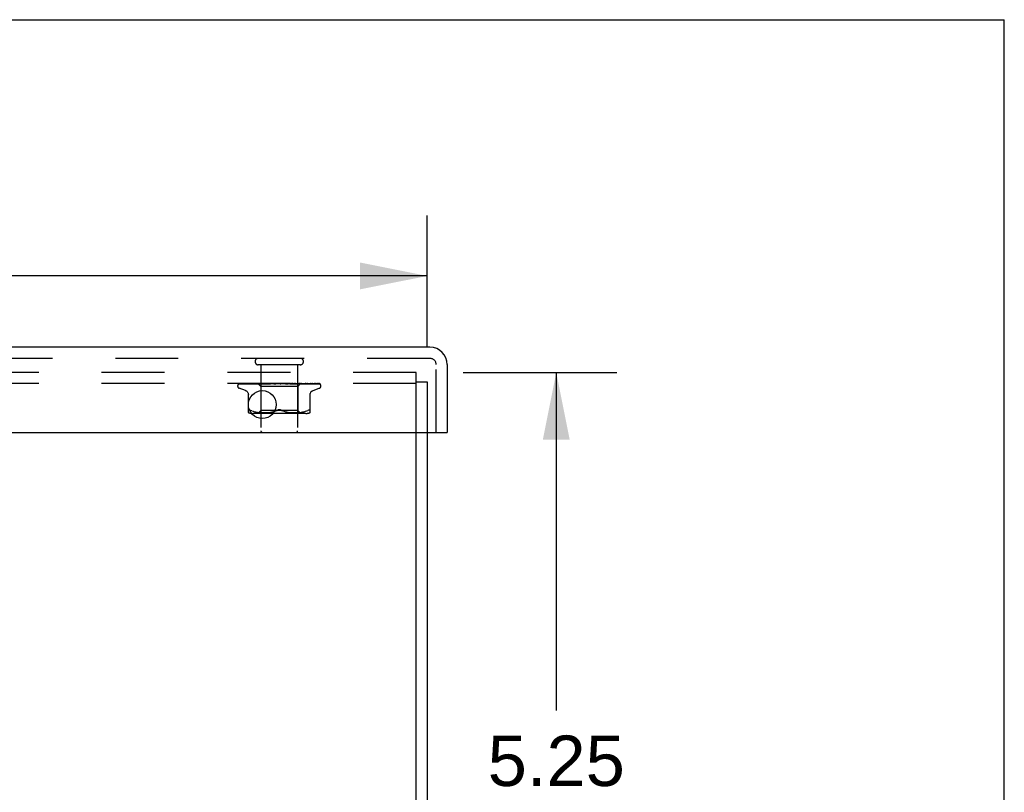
# Model space of a CAD drawing. Header units: inches. Extents: x 0 to 77.3, y 0 to 50.
# Tile 49 of 49: x 70.6 to 77.3, y 44.8 to 50. Entities that reach past the tile are written whole.
import ezdxf

# ---------------------------------------------------------------- set-up
doc = ezdxf.new("R2010")
doc.units = ezdxf.units.IN
doc.header["$LTSCALE"] = 4.25
doc.header["$MEASUREMENT"] = 0
doc.linetypes.add('HIDDEN', pattern=[0.2, 0.1, -0.1])
doc.layers.get('0').update_dxf_attribs({"linetype": 'CONTINUOUS'})
for name, color, linetype in [('DEFAULT_2', 8, 'HIDDEN'), ('DIMENSIONS', 7, 'CONTINUOUS'), ('FRONT_COVER', 7, 'CONTINUOUS')]:
    doc.layers.add(name, color=color, linetype=linetype)
doc.styles.get("Standard").update_dxf_attribs({"font": 'arial.ttf'})
doc.dimstyles.new('DIMSTYLE_1', dxfattribs={"dimtxt": 0.340909, "dimasz": 0.454545, "dimexe": 0.09, "dimexo": 0.07, "dimgap": 0.0375, "dimtad": 0, "dimtih": 1, "dimtoh": 1, "dimzin": 4, "dimdsep": 46, "dimtxsty": 'Standard', "dimblk": '_FILLED', "dimblk1": '_FILLED', "dimblk2": '_FILLED', "dimcen": 0.09, "dimadec": 3, "dimazin": 1, "dimtfac": 1, "dimtdec": 3, "dimtofl": 0, "dimtmove": 0, "dimatfit": 3, "dimldrblk": '_FILLED', "dimfxl": 0, "dimtolj": 1, "dimtzin": 4, "dimarcsym": 0})

# ---------------------------------------------------------------- blocks, each defined once
blk = doc.blocks.new('_FILLED')
at = {"color": 0, "linetype": 'ByBlock'}
blk.add_solid([(0, 0), (-1, 0.2), (-1, -0.2)], dxfattribs=at)
blk = doc.blocks.new('*D1')
at = {"layer": 'DIMENSIONS', "color": 2, "linetype": 'Continuous'}
for p, q in [((57.3749, 47.7905), (57.3749, 48.6768)), ((73.3749, 47.7905), (73.3749, 48.6768)), ((57.3749, 48.2677), (64.6088, 48.2677)), ((73.3749, 48.2677), (66.141, 48.2677))]:
    blk.add_line(p, q, dxfattribs=at)
at = {"layer": 'DIMENSIONS', "color": 2, "linetype": 'Continuous', "xscale": 0.4545454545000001, "yscale": 0.4545454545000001, "zscale": 0.4545454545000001, "rotation": 180}
blk.add_blockref('_FILLED', (57.3749, 48.2677), dxfattribs=at)
at = {"layer": 'DIMENSIONS', "color": 2, "linetype": 'Continuous', "xscale": 0.4545454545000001, "yscale": 0.4545454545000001, "zscale": 0.4545454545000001}
blk.add_blockref('_FILLED', (73.3749, 48.2677), dxfattribs=at)
at = {"layer": 'DIMENSIONS', "color": 2, "linetype": 'Continuous', "insert": (65.3749, 48.4381), "char_height": 0.34091, "width": 1.191281, "attachment_point": 2, "line_spacing_factor": 0.9}
blk.add_mtext('16.00', dxfattribs=at)
blk = doc.blocks.new('*D11')
at = {"layer": 'DIMENSIONS', "color": 2, "linetype": 'Continuous'}
for p, q in [((73.6181, 47.6153), (74.6551, 47.6153)), ((74.246, 47.6153), (74.246, 45.3312)), ((74.246, 42.3653), (74.246, 44.6494)), ((65.6931, 42.3653), (74.6551, 42.3653))]:
    blk.add_line(p, q, dxfattribs=at)
at = {"layer": 'DIMENSIONS', "color": 2, "linetype": 'Continuous', "xscale": 0.4545454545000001, "yscale": 0.4545454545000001, "zscale": 0.4545454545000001}
for p, rotation in [((74.246, 47.6153), 90), ((74.246, 42.3653), 270)]:
    blk.add_blockref('_FILLED', p, dxfattribs=dict(at, rotation=rotation))
at = {"layer": 'DIMENSIONS', "color": 2, "linetype": 'Continuous', "insert": (74.246, 45.1607), "char_height": 0.34091, "width": 0.926411, "attachment_point": 2, "line_spacing_factor": 0.9}
blk.add_mtext('5.25', dxfattribs=at)

msp = doc.modelspace()

# ---------------------------------------------------------------- linework, layer by layer
at = {"color": 7, "linetype": 'Continuous'}
for p in [(0, 50), (77.272727, 0)]:
    msp.add_line(p, (77.272727, 50), dxfattribs=at)
at = {"color": 3, "linetype": 'Continuous'}
for p, q in [((73.299874, 37.615287), (73.299874, 47.210287)), ((73.374874, 47.210287), (73.374874, 37.678287))]:
    msp.add_line(p, q, dxfattribs=at)
at = {"layer": 'DEFAULT_2', "color": 8, "linetype": 'HIDDEN'}
for p, q in [((73.299874, 47.615287), (57.449874, 47.615287)), ((73.299874, 47.210287), (73.299874, 47.615287)), ((73.299874, 47.540287), (57.449874, 47.540287)), ((73.299874, 47.552287), (73.374874, 47.552287)), ((73.374874, 47.552287), (73.374874, 47.210287))]:
    msp.add_line(p, q, dxfattribs=at)
at = {"layer": 'FRONT_COVER', "color": 3, "linetype": 'Continuous'}
for p, q in [((73.392874, 47.785287), (57.356874, 47.785287)), ((73.509874, 47.668287), (73.509874, 47.210287)), ((57.254874, 47.210287), (73.494874, 47.210287))]:
    msp.add_line(p, q, dxfattribs=at)
at = {"layer": 'FRONT_COVER', "color": 8, "linetype": 'HIDDEN'}
for p, q in [((73.392874, 47.710287), (57.356874, 47.710287)), ((72.516874, 47.667287), (72.232874, 47.667287)), ((72.250874, 47.667287), (72.250874, 47.220287)), ((72.498874, 47.667287), (72.498874, 47.220287)), ((73.434874, 47.210287), (73.434874, 47.668287)), ((72.093624, 47.523791), (72.093624, 47.524621)), ((72.103243, 47.537644), (72.125806, 47.537975)), ((72.103842, 47.537644), (72.149783, 47.538319)), ((72.146882, 47.492736), (72.10459, 47.508129)), ((72.104666, 47.540287), (72.379214, 47.540287)), ((72.114243, 47.537644), (72.158308, 47.538319)), ((72.131185, 47.537644), (72.172822, 47.538319)), ((72.134073, 47.537644), (72.15391, 47.537975)), ((72.149401, 47.538319), (72.214108, 47.539246)), ((72.15391, 47.537975), (72.21346, 47.538954)), ((72.158308, 47.538319), (72.220043, 47.539246)), ((72.158629, 47.537639), (72.158723, 47.537645)), ((72.158719, 47.537645), (72.176843, 47.537975)), ((72.162615, 47.537645), (72.198274, 47.538319)), ((72.176843, 47.537975), (72.231088, 47.538954)), ((72.194079, 47.537645), (72.225228, 47.538319)), ((72.194214, 47.537655), (72.194083, 47.537646)), ((72.198274, 47.538319), (72.232371, 47.538954)), ((72.198845, 47.537645), (72.228277, 47.53832)), ((72.21346, 47.538954), (72.247503, 47.539501)), ((72.219865, 47.540287), (72.213572, 47.539675)), ((72.21399, 47.539246), (72.232034, 47.539501)), ((72.214108, 47.539246), (72.232086, 47.539501)), ((72.219692, 47.539246), (72.237304, 47.539501)), ((72.228277, 47.53832), (72.256447, 47.538954)), ((72.230623, 47.540287), (72.249624, 47.521286)), ((72.231088, 47.538954), (72.261977, 47.539501)), ((72.232086, 47.5395), (72.23201, 47.539524)), ((72.232034, 47.5395), (72.232061, 47.539524)), ((72.232371, 47.538954), (72.262314, 47.539501)), ((72.235996, 47.537646), (72.303033, 47.539502)), ((72.23625, 47.537662), (72.236, 47.537646)), ((72.244235, 47.53843), (72.236257, 47.537663)), ((72.237305, 47.5395), (72.237123, 47.539524)), ((72.237152, 47.5395), (72.237274, 47.539524)), ((72.241465, 47.537646), (72.263605, 47.538321)), ((72.253242, 47.539277), (72.244235, 47.53843)), ((72.247503, 47.5395), (72.247214, 47.539524)), ((72.247254, 47.5395), (72.24746, 47.539524)), ((72.500124, 47.521286), (72.249624, 47.521286)), ((72.249624, 47.521286), (72.249624, 47.358263)), ((72.264333, 47.540287), (72.253242, 47.539277)), ((72.256056, 47.540287), (72.261919, 47.539524)), ((72.256447, 47.538954), (72.281207, 47.539502)), ((72.262314, 47.539501), (72.261919, 47.539524)), ((72.261977, 47.539501), (72.262251, 47.539524)), ((72.26737, 47.540287), (72.262251, 47.539524)), ((72.263605, 47.538321), (72.284829, 47.538956)), ((72.273684, 47.540287), (72.280706, 47.539524)), ((72.281207, 47.539501), (72.280706, 47.539524)), ((72.280793, 47.539502), (72.281113, 47.539524)), ((72.287515, 47.540287), (72.281113, 47.539524)), ((72.283245, 47.537666), (72.282981, 47.537649)), ((72.282985, 47.537649), (72.32792, 47.539505)), ((72.284829, 47.538956), (72.303511, 47.539503)), ((72.288977, 47.537651), (72.303022, 47.538325)), ((72.294969, 47.540287), (72.302897, 47.539524)), ((72.297061, 47.538905), (72.302827, 47.539416)), ((72.302827, 47.539416), (72.305776, 47.539675)), ((72.303139, 47.539507), (72.302897, 47.539524)), ((72.303022, 47.538325), (72.316531, 47.53896)), ((72.303033, 47.539502), (72.303363, 47.539524)), ((72.303511, 47.539503), (72.303139, 47.539507)), ((72.310818, 47.540287), (72.303363, 47.539524)), ((72.305776, 47.539675), (72.309977, 47.540043)), ((72.309977, 47.540043), (72.312786, 47.540287)), ((72.316531, 47.53896), (72.328457, 47.539506)), ((72.319141, 47.540287), (72.32769, 47.539524)), ((72.32792, 47.539505), (72.328198, 47.539524)), ((72.336436, 47.540287), (72.328198, 47.539524)), ((72.333506, 47.537668), (72.363444, 47.540287)), ((72.339977, 47.537693), (72.345375, 47.538361)), ((72.345328, 47.540287), (72.354187, 47.539524)), ((72.345375, 47.538361), (72.350662, 47.538993)), ((72.350662, 47.538993), (72.355404, 47.539539)), ((72.372583, 47.540287), (72.381433, 47.539524)), ((72.378402, 47.540287), (72.378778, 47.540093)), ((72.380203, 47.539504), (72.380083, 47.539613)), ((72.380287, 47.539428), (72.380203, 47.539504)), ((72.380335, 47.539385), (72.380287, 47.539428)), ((72.380449, 47.539286), (72.380389, 47.539338)), ((72.381153, 47.538748), (72.381169, 47.538738)), ((72.390864, 47.540287), (72.38197, 47.539524)), ((72.385069, 47.540287), (72.644911, 47.540287)), ((72.399921, 47.540287), (72.408441, 47.539524)), ((72.408059, 47.539513), (72.416426, 47.538967)), ((72.408638, 47.539509), (72.408441, 47.539524)), ((72.408638, 47.53951), (72.441859, 47.537654)), ((72.417707, 47.540287), (72.408964, 47.539524)), ((72.44166, 47.537668), (72.4118, 47.540287)), ((72.416426, 47.538967), (72.425873, 47.538333)), ((72.425873, 47.538333), (72.435656, 47.537659)), ((72.426353, 47.540287), (72.434236, 47.539524)), ((72.434044, 47.539503), (72.434725, 47.539524)), ((72.434045, 47.539504), (72.449419, 47.538957)), ((72.434552, 47.539503), (72.434236, 47.539524)), ((72.434552, 47.539503), (72.490792, 47.537647)), ((72.443001, 47.540287), (72.434725, 47.539524)), ((72.441869, 47.537653), (72.441669, 47.537667)), ((72.449419, 47.538957), (72.466865, 47.538322)), ((72.450925, 47.540287), (72.457886, 47.539524)), ((72.457768, 47.539501), (72.458324, 47.539524)), ((72.457769, 47.539502), (72.479588, 47.538955)), ((72.458215, 47.539501), (72.457886, 47.539524)), ((72.458216, 47.539502), (72.481283, 47.538954)), ((72.465833, 47.540287), (72.458324, 47.539524)), ((72.468451, 47.53968), (72.461583, 47.540287)), ((72.466865, 47.538322), (72.48504, 47.537648)), ((72.477522, 47.538862), (72.468451, 47.53968)), ((72.472748, 47.540287), (72.478535, 47.539524)), ((72.490514, 47.537665), (72.477522, 47.538862)), ((72.478458, 47.539501), (72.478906, 47.539524)), ((72.478459, 47.539501), (72.505935, 47.538954)), ((72.478835, 47.539501), (72.478535, 47.539524)), ((72.478835, 47.539501), (72.507368, 47.538954)), ((72.485378, 47.540287), (72.478906, 47.539524)), ((72.479588, 47.538955), (72.504398, 47.53832)), ((72.490801, 47.537647), (72.490519, 47.537665)), ((72.491034, 47.540287), (72.493297, 47.539904)), ((72.493297, 47.539904), (72.495438, 47.539524)), ((72.495386, 47.539501), (72.495729, 47.539524)), ((72.495387, 47.539501), (72.545422, 47.538645)), ((72.49568, 47.539501), (72.495438, 47.539524)), ((72.495681, 47.539501), (72.528647, 47.538954)), ((72.49838, 47.539904), (72.495729, 47.539524)), ((72.500929, 47.540287), (72.49838, 47.539904)), ((72.518365, 47.539527), (72.500124, 47.521286)), ((72.500124, 47.521286), (72.500124, 47.358263)), ((72.504398, 47.53832), (72.530301, 47.537646)), ((72.505935, 47.538954), (72.53721, 47.538319)), ((72.507947, 47.5395), (72.508183, 47.539524)), ((72.507948, 47.539501), (72.544358, 47.538953)), ((72.508149, 47.5395), (72.507983, 47.539524)), ((72.514787, 47.539678), (72.50825, 47.540287)), ((72.523274, 47.538859), (72.514787, 47.539678)), ((72.515691, 47.5395), (72.515819, 47.539524)), ((72.515691, 47.539501), (72.533626, 47.539246)), ((72.515793, 47.5395), (72.515718, 47.539524)), ((72.519086, 47.540287), (72.518338, 47.5395)), ((72.518338, 47.5395), (72.518344, 47.539506)), ((72.518338, 47.539501), (72.557034, 47.538953)), ((72.518344, 47.539506), (72.518361, 47.539524)), ((72.524614, 47.539246), (72.543587, 47.538954)), ((72.535437, 47.537646), (72.535234, 47.537659)), ((72.53721, 47.538319), (72.569903, 47.537645)), ((72.544358, 47.538953), (72.564556, 47.538645)), ((72.545422, 47.538645), (72.602435, 47.537644)), ((72.557034, 47.538953), (72.624829, 47.537975)), ((72.564556, 47.538645), (72.629073, 47.537644)), ((72.574208, 47.537649), (72.567568, 47.538419)), ((72.574249, 47.537645), (72.574217, 47.537648)), ((72.574637, 47.538645), (72.596707, 47.538319)), ((72.596707, 47.538319), (72.641915, 47.537644)), ((72.602436, 47.537645), (72.602666, 47.537627)), ((72.602866, 47.492736), (72.645158, 47.508129)), ((72.605838, 47.537645), (72.605949, 47.537641)), ((72.605949, 47.537641), (72.606094, 47.537626)), ((72.651609, 47.535969), (72.651554, 47.536023)), ((72.656124, 47.523791), (72.656124, 47.524621)), ((72.16654, 47.343779), (72.16654, 47.473002)), ((72.583207, 47.343779), (72.583207, 47.473002)), ((72.178365, 47.360461), (72.175926, 47.361433)), ((72.178365, 47.360461), (72.181124, 47.359198)), ((72.189586, 47.355593), (72.181124, 47.359198)), ((72.249624, 47.358263), (72.229624, 47.338263)), ((72.500124, 47.358263), (72.249624, 47.358263)), ((72.351689, 47.355551), (72.36029, 47.359198)), ((72.398059, 47.355551), (72.389457, 47.359198)), ((72.500124, 47.358263), (72.520124, 47.338263)), ((72.560162, 47.355593), (72.568624, 47.359198)), ((72.189556, 47.355603), (72.198446, 47.352527)), ((72.554466, 47.338263), (72.195281, 47.338263)), ((72.198398, 47.352542), (72.207803, 47.350018)), ((72.207751, 47.350031), (72.217359, 47.348016)), ((72.217308, 47.348025), (72.226895, 47.346505)), ((72.226845, 47.346512), (72.236265, 47.345401)), ((72.236209, 47.345406), (72.245192, 47.344636)), ((72.245109, 47.344642), (72.253842, 47.344153)), ((72.253727, 47.344158), (72.262223, 47.343867)), ((72.262079, 47.34387), (72.270535, 47.343784)), ((72.270364, 47.343784), (72.278961, 47.343864)), ((72.278771, 47.34386), (72.287548, 47.344152)), ((72.287349, 47.344143), (72.296434, 47.344655)), ((72.296239, 47.344641), (72.305532, 47.345439)), ((72.305351, 47.345421), (72.314845, 47.346547)), ((72.314691, 47.346526), (72.324236, 47.348049)), ((72.324116, 47.348027), (72.333617, 47.350013)), ((72.333533, 47.349993), (72.34284, 47.352488)), ((72.342792, 47.352474), (72.35171, 47.355559)), ((72.406907, 47.352488), (72.416214, 47.349993)), ((72.416131, 47.350013), (72.425632, 47.348027)), ((72.425511, 47.348049), (72.435056, 47.346526)), ((72.434902, 47.346547), (72.444396, 47.345421)), ((72.444216, 47.345439), (72.453509, 47.344641)), ((72.453313, 47.344655), (72.462399, 47.344143)), ((72.4622, 47.344152), (72.470976, 47.34386)), ((72.470787, 47.343864), (72.479383, 47.343784)), ((72.479213, 47.343784), (72.487669, 47.34387)), ((72.487524, 47.343867), (72.496021, 47.344158)), ((72.495906, 47.344153), (72.504638, 47.344642)), ((72.504556, 47.344636), (72.513539, 47.345406)), ((72.513483, 47.345401), (72.522902, 47.346512)), ((72.522852, 47.346505), (72.53244, 47.348025)), ((72.532389, 47.348016), (72.541997, 47.350031)), ((72.541944, 47.350018), (72.55135, 47.352542)), ((72.551302, 47.352527), (72.560191, 47.355603))]:
    msp.add_line(p, q, dxfattribs=at)
at = {"layer": 'FRONT_COVER', "color": 7, "linetype": 'Continuous'}
msp.add_line((73.494874, 47.210287), (73.509874, 47.210287), dxfattribs=at)
at = {"layer": 'FRONT_COVER', "color": 8, "linetype": 'HIDDEN'}
for points in [[(72.100516, 47.536954), (72.100848, 47.537117), (72.101369, 47.537323), (72.101963, 47.537491), (72.102606, 47.537602), (72.103247, 47.537645)], [(72.110318, 47.540287), (72.108694, 47.539907), (72.107062, 47.539471), (72.105525, 47.539007), (72.104072, 47.538513), (72.102697, 47.53798), (72.101398, 47.537401), (72.100522, 47.536957)], [(72.101012, 47.536887), (72.100977, 47.536862), (72.10092, 47.536821), (72.100963, 47.536849), (72.101116, 47.53694), (72.101389, 47.537082), (72.10177, 47.537246), (72.10225, 47.537409), (72.102804, 47.537541), (72.103405, 47.537623), (72.103844, 47.537645)], [(72.107101, 47.540287), (72.106879, 47.540208), (72.106205, 47.539946), (72.105561, 47.539666), (72.104947, 47.539373), (72.104366, 47.539071), (72.103818, 47.538766), (72.103306, 47.538462), (72.102829, 47.538162), (72.102392, 47.537874), (72.101996, 47.537601), (72.101649, 47.537353), (72.101012, 47.536887)], [(72.104661, 47.540287), (72.103692, 47.539917), (72.10282, 47.539521), (72.102684, 47.539452)], [(72.111347, 47.537501), (72.111555, 47.537548), (72.112037, 47.53762), (72.112473, 47.537645)], [(72.125233, 47.540287), (72.123506, 47.540007), (72.121219, 47.539608), (72.118997, 47.539191), (72.116842, 47.538758), (72.114753, 47.538308), (72.112737, 47.537841), (72.111351, 47.537501)], [(72.112468, 47.537644), (72.178979, 47.538645), (72.199808, 47.538953)], [(72.113056, 47.537517), (72.112986, 47.53748), (72.112844, 47.537409), (72.112816, 47.537395), (72.112913, 47.537432), (72.113148, 47.537503), (72.113509, 47.53758), (72.113981, 47.537634), (72.114244, 47.537645)], [(72.113552, 47.537788), (72.113225, 47.537607), (72.113056, 47.537517)], [(72.118809, 47.540287), (72.118555, 47.540198), (72.117876, 47.539942), (72.117222, 47.53967), (72.116597, 47.539389), (72.115999, 47.539101), (72.115433, 47.538814), (72.114899, 47.538532), (72.114403, 47.538261), (72.113552, 47.537788)], [(72.130727, 47.537605), (72.130936, 47.537632), (72.13119, 47.537645)], [(72.149052, 47.540287), (72.147109, 47.540041), (72.144175, 47.53965), (72.141263, 47.539242), (72.13838, 47.538821), (72.135526, 47.538384), (72.132709, 47.537933), (72.130734, 47.537605)], [(72.1337, 47.537638), (72.133622, 47.53761), (72.133564, 47.537591), (72.133633, 47.537606), (72.133838, 47.537633), (72.13407, 47.537645)], [(72.134996, 47.538222), (72.134511, 47.53799), (72.134109, 47.537806), (72.133806, 47.537679), (72.1337, 47.537638)], [(72.139698, 47.540287), (72.139182, 47.540103), (72.13837, 47.539786), (72.137597, 47.539456), (72.136866, 47.539123), (72.136183, 47.538798), (72.134996, 47.538222)], [(72.147349, 47.492566), (72.149267, 47.491789), (72.152527, 47.490079), (72.155563, 47.487958), (72.158326, 47.485445), (72.160759, 47.482588), (72.162805, 47.479435), (72.16443, 47.476047), (72.165603, 47.472493), (72.166307, 47.468829), (72.16654, 47.465158)], [(72.180972, 47.540287), (72.17881, 47.540055), (72.175311, 47.539667), (72.17179, 47.539263), (72.168256, 47.538844), (72.16471, 47.538412), (72.161158, 47.537965), (72.158638, 47.53764)], [(72.162843, 47.537707), (72.162692, 47.537668), (72.162565, 47.537644), (72.16259, 47.537645), (72.162613, 47.537645)], [(72.169013, 47.540287), (72.168365, 47.540048), (72.167488, 47.539694), (72.166662, 47.539335), (72.165897, 47.538988), (72.165182, 47.53866), (72.164517, 47.53836), (72.163916, 47.5381), (72.163387, 47.53789), (72.16297, 47.537745), (72.162843, 47.537707)], [(72.172822, 47.538319), (72.231011, 47.539246), (72.247253, 47.539501)], [(72.213572, 47.539675), (72.20956, 47.539272), (72.205493, 47.538855), (72.201373, 47.538424), (72.194222, 47.537655)], [(72.202229, 47.538787), (72.201544, 47.538484), (72.200899, 47.538215), (72.200301, 47.53799), (72.199778, 47.537821), (72.199349, 47.537714), (72.199034, 47.537661), (72.198843, 47.537646)], [(72.205688, 47.540287), (72.205232, 47.540112), (72.204443, 47.539785), (72.203678, 47.539447), (72.202229, 47.538787)], [(72.225228, 47.538319), (72.26868, 47.539247), (72.280794, 47.539502)], [(72.230695, 47.540287), (72.230975, 47.540095), (72.231287, 47.539904), (72.231632, 47.539714), (72.23201, 47.539524)], [(72.230997, 47.540287), (72.231311, 47.540014), (72.231571, 47.539798), (72.23178, 47.539639), (72.231933, 47.539539), (72.232026, 47.539501), (72.232034, 47.5395)], [(72.231632, 47.540287), (72.231838, 47.540014), (72.231988, 47.539798), (72.232081, 47.539639), (72.232116, 47.539539), (72.232092, 47.539501), (72.232086, 47.5395)], [(72.232435, 47.540287), (72.232291, 47.540095), (72.232181, 47.539904), (72.232104, 47.539714), (72.232061, 47.539524)], [(72.234167, 47.540287), (72.234859, 47.540095), (72.235583, 47.539904), (72.236337, 47.539714), (72.237123, 47.539524)], [(72.235563, 47.540287), (72.235972, 47.540014), (72.236334, 47.539798), (72.236651, 47.539639), (72.236916, 47.539539), (72.237123, 47.539501), (72.237152, 47.5395)], [(72.239323, 47.540287), (72.238761, 47.540095), (72.238232, 47.539904), (72.237736, 47.539714), (72.237274, 47.539524)], [(72.237443, 47.540287), (72.237535, 47.540014), (72.237569, 47.539798), (72.237542, 47.539639), (72.237458, 47.539539), (72.237305, 47.5395)], [(72.246823, 47.539588), (72.245343, 47.538879), (72.244612, 47.538547), (72.243894, 47.538248), (72.243212, 47.538001), (72.242582, 47.537817), (72.242032, 47.537704), (72.241583, 47.537653), (72.241456, 47.537647)], [(72.242723, 47.540287), (72.243804, 47.540095), (72.244913, 47.539904), (72.246049, 47.539714), (72.247214, 47.539524)], [(72.245163, 47.540287), (72.245654, 47.540014), (72.246104, 47.539798), (72.246518, 47.539639), (72.246886, 47.539539), (72.247198, 47.539501), (72.247254, 47.5395)], [(72.248382, 47.540287), (72.247573, 47.539937), (72.246823, 47.539588)], [(72.25111, 47.540287), (72.25015, 47.540095), (72.249221, 47.539904), (72.248325, 47.539714), (72.24746, 47.539524)], [(72.248222, 47.540287), (72.248196, 47.540014), (72.248112, 47.539798), (72.247967, 47.539639), (72.247767, 47.539539), (72.247503, 47.5395)], [(72.259452, 47.540287), (72.260006, 47.540014), (72.260528, 47.539798), (72.261024, 47.539639), (72.261481, 47.539539), (72.261888, 47.539501), (72.261977, 47.539501)], [(72.263578, 47.540287), (72.263435, 47.540014), (72.263237, 47.539798), (72.262979, 47.539639), (72.26267, 47.539539), (72.262314, 47.539501)], [(72.277912, 47.540287), (72.278514, 47.540013), (72.279089, 47.539796), (72.279642, 47.539638), (72.280166, 47.53954), (72.280655, 47.539502), (72.280793, 47.539502)], [(72.282957, 47.540287), (72.282702, 47.540014), (72.282396, 47.539798), (72.282035, 47.539639), (72.281629, 47.539539), (72.281207, 47.539501)], [(72.283273, 47.537668), (72.295763, 47.538789), (72.297061, 47.538905)], [(72.295519, 47.540287), (72.295342, 47.540202), (72.294737, 47.539895), (72.294143, 47.539578), (72.293546, 47.539255), (72.292933, 47.538931), (72.292294, 47.538614), (72.291624, 47.538316), (72.290935, 47.538055), (72.290232, 47.537845), (72.289559, 47.53771), (72.288959, 47.537651)], [(72.299877, 47.540287), (72.300496, 47.540014), (72.301104, 47.539798), (72.301707, 47.539639), (72.302291, 47.539539), (72.302841, 47.539501), (72.303033, 47.539502)], [(72.305658, 47.540287), (72.30533, 47.540033), (72.304963, 47.539827), (72.304554, 47.539669), (72.304111, 47.539562), (72.30364, 47.539508), (72.303511, 47.539503)], [(72.324553, 47.540287), (72.325171, 47.540014), (72.325789, 47.539798), (72.326414, 47.539639), (72.32703, 47.539539), (72.327623, 47.539501), (72.32792, 47.539505)], [(72.328457, 47.539506), (72.32828, 47.539501), (72.32769, 47.539524)], [(72.33086, 47.540287), (72.330413, 47.540014), (72.32993, 47.539798), (72.329404, 47.539639), (72.328849, 47.539539), (72.328457, 47.539506)], [(72.345301, 47.540287), (72.345143, 47.540192), (72.344759, 47.539946), (72.344393, 47.539699), (72.344019, 47.539444), (72.343627, 47.539179), (72.343206, 47.538911), (72.34274, 47.538638), (72.342215, 47.538369), (72.341633, 47.538119), (72.34099, 47.537903), (72.340322, 47.537747), (72.339891, 47.537684)], [(72.351047, 47.540287), (72.351642, 47.540014), (72.352248, 47.539798), (72.352873, 47.539639), (72.353499, 47.539539), (72.354113, 47.539501), (72.354719, 47.539524)], [(72.355404, 47.539539), (72.354801, 47.539501), (72.354187, 47.539524)], [(72.357654, 47.540287), (72.357133, 47.540014), (72.356585, 47.539798), (72.356004, 47.539639), (72.355404, 47.539539)], [(72.378778, 47.540093), (72.378952, 47.540014), (72.379525, 47.539798), (72.380126, 47.539639), (72.380741, 47.539539), (72.381353, 47.539501), (72.38197, 47.539524)], [(72.378778, 47.540093), (72.37919, 47.539892), (72.379637, 47.53966), (72.380063, 47.539424), (72.380469, 47.539185), (72.380858, 47.538942), (72.381153, 47.538748)], [(72.380083, 47.539613), (72.380026, 47.539664), (72.379942, 47.539739), (72.379831, 47.539833), (72.379685, 47.539952), (72.379515, 47.54008), (72.379336, 47.540207), (72.379214, 47.540287)], [(72.380174, 47.539525), (72.380212, 47.539495), (72.380429, 47.539305)], [(72.380429, 47.539305), (72.380613, 47.53915), (72.380852, 47.538962), (72.381153, 47.538748)], [(72.380675, 47.539099), (72.380592, 47.539166), (72.380517, 47.539229)], [(72.381169, 47.538737), (72.381092, 47.538789), (72.380972, 47.538873), (72.380864, 47.538953), (72.380765, 47.539028)], [(72.381169, 47.538738), (72.381498, 47.538531), (72.381906, 47.538309), (72.382373, 47.538099), (72.382894, 47.537915), (72.383464, 47.53777), (72.384061, 47.537677), (72.384653, 47.537644), (72.385239, 47.537668)], [(72.385069, 47.540287), (72.384494, 47.540014), (72.383902, 47.539798), (72.383286, 47.539639), (72.382663, 47.539539), (72.382047, 47.539501), (72.381433, 47.539524)], [(72.40563, 47.540287), (72.406116, 47.540014), (72.406634, 47.539798), (72.40719, 47.539639), (72.40777, 47.539539), (72.408058, 47.539512)], [(72.408058, 47.539512), (72.408359, 47.539501), (72.408963, 47.539524)], [(72.412117, 47.540287), (72.411507, 47.540014), (72.410892, 47.539798), (72.410264, 47.539639), (72.40964, 47.539539), (72.409034, 47.539501), (72.408638, 47.539509)], [(72.430313, 47.53986), (72.429805, 47.540148), (72.429546, 47.540287)], [(72.435696, 47.537657), (72.43555, 47.537668), (72.434913, 47.537756), (72.434247, 47.537915), (72.433584, 47.538136), (72.432959, 47.538394), (72.43237, 47.538679), (72.431823, 47.538973), (72.431307, 47.539271), (72.430313, 47.53986)], [(72.431746, 47.540287), (72.43215, 47.540014), (72.432595, 47.539798), (72.433086, 47.539639), (72.43361, 47.539539), (72.434044, 47.539503)], [(72.437818, 47.540287), (72.437196, 47.540014), (72.43658, 47.539798), (72.435964, 47.539639), (72.435361, 47.539539), (72.434787, 47.539501), (72.434552, 47.539503)], [(72.455807, 47.540287), (72.456114, 47.540014), (72.45647, 47.539798), (72.456878, 47.539639), (72.457328, 47.539539), (72.457768, 47.539501)], [(72.461244, 47.540287), (72.460633, 47.540014), (72.460039, 47.539798), (72.459455, 47.539639), (72.458895, 47.539539), (72.458374, 47.539501), (72.458215, 47.539501)], [(72.476942, 47.540287), (72.477142, 47.540014), (72.477395, 47.539798), (72.477706, 47.539639), (72.478065, 47.539539), (72.478458, 47.539501)], [(72.480908, 47.538986), (72.479556, 47.539666), (72.478888, 47.539993), (72.478245, 47.540287)], [(72.481548, 47.540287), (72.48097, 47.540014), (72.480419, 47.539798), (72.479889, 47.539639), (72.479393, 47.539539), (72.478944, 47.539501), (72.478835, 47.539501)], [(72.485052, 47.537648), (72.484942, 47.537654), (72.484391, 47.537715), (72.483744, 47.537852), (72.483039, 47.538068), (72.482323, 47.538339), (72.481606, 47.538652), (72.480908, 47.538986)], [(72.481283, 47.538954), (72.521865, 47.537976), (72.535441, 47.537645)], [(72.494389, 47.540287), (72.494473, 47.540014), (72.494616, 47.539798), (72.494818, 47.539639), (72.495073, 47.539539), (72.495386, 47.539501)], [(72.497998, 47.540287), (72.497473, 47.540014), (72.496984, 47.539798), (72.496528, 47.539639), (72.496113, 47.539539), (72.495751, 47.539501), (72.49568, 47.539501)], [(72.505121, 47.540287), (72.505886, 47.540095), (72.506618, 47.539904), (72.507317, 47.539714), (72.507983, 47.539524)], [(72.507368, 47.538954), (72.557498, 47.537976), (72.574254, 47.537645)], [(72.507516, 47.540287), (72.507482, 47.540014), (72.507508, 47.539798), (72.507594, 47.539639), (72.507736, 47.539539), (72.507947, 47.5395)], [(72.509997, 47.540287), (72.509544, 47.540014), (72.509136, 47.539798), (72.50877, 47.539639), (72.508452, 47.539539), (72.508191, 47.539501), (72.508149, 47.5395)], [(72.511923, 47.540287), (72.511032, 47.540095), (72.510112, 47.539904), (72.509162, 47.539714), (72.508183, 47.539524)], [(72.514501, 47.540287), (72.514856, 47.540095), (72.515177, 47.539904), (72.515464, 47.539714), (72.515718, 47.539524)], [(72.515849, 47.540287), (72.515698, 47.540014), (72.515607, 47.539798), (72.515573, 47.539639), (72.515598, 47.539539), (72.515691, 47.5395)], [(72.517112, 47.540287), (72.516748, 47.540014), (72.516436, 47.539798), (72.516172, 47.539639), (72.515962, 47.539539), (72.515811, 47.539501), (72.515793, 47.5395)], [(72.517965, 47.540287), (72.517476, 47.540095), (72.516956, 47.539904), (72.516404, 47.539714), (72.515819, 47.539524)], [(72.518834, 47.540287), (72.518766, 47.540095), (72.518665, 47.539904), (72.51853, 47.539714), (72.518361, 47.539524)], [(72.535227, 47.53766), (72.532052, 47.537983), (72.523274, 47.538859)], [(72.526783, 47.538766), (72.525193, 47.539502), (72.524372, 47.539872), (72.523526, 47.540227), (72.523372, 47.540287)], [(72.530303, 47.537646), (72.52998, 47.537673), (72.529515, 47.537756), (72.528935, 47.537913), (72.528271, 47.538141), (72.527543, 47.538432), (72.526783, 47.538766)], [(72.528647, 47.538954), (72.586514, 47.537975), (72.605843, 47.537644)], [(72.53339, 47.539246), (72.620797, 47.537975), (72.643108, 47.537644)], [(72.543587, 47.538954), (72.605951, 47.537975), (72.626731, 47.537644)], [(72.567568, 47.538419), (72.563718, 47.538851), (72.559901, 47.539269), (72.556118, 47.539672), (72.550119, 47.540287)], [(72.5654, 47.539403), (72.564604, 47.53975), (72.563771, 47.540088), (72.56324, 47.540287)], [(72.569905, 47.537645), (72.569903, 47.537646), (72.569816, 47.537654), (72.569588, 47.537695), (72.569227, 47.53779), (72.568751, 47.537949), (72.568182, 47.538168), (72.567554, 47.538433), (72.566875, 47.538736), (72.5654, 47.539403)], [(72.583207, 47.465158), (72.58344, 47.468829), (72.584144, 47.472493), (72.585318, 47.476047), (72.586942, 47.479435), (72.588989, 47.482588), (72.591422, 47.485445), (72.594184, 47.487958), (72.597221, 47.490079), (72.600481, 47.491789), (72.602398, 47.492566)], [(72.606085, 47.537626), (72.60383, 47.537952), (72.600632, 47.538401), (72.59742, 47.538835), (72.594199, 47.539255), (72.590969, 47.53966), (72.58774, 47.540049), (72.585685, 47.540287)], [(72.602639, 47.537633), (72.602601, 47.537643), (72.602403, 47.537704), (72.602077, 47.537825), (72.601634, 47.53801), (72.601098, 47.538249), (72.6005, 47.538527), (72.599836, 47.538838), (72.599107, 47.539176), (72.598321, 47.539526), (72.597475, 47.53988), (72.596584, 47.540218), (72.596386, 47.540287)], [(72.629801, 47.537569), (72.628119, 47.537901), (72.625699, 47.538356), (72.623224, 47.538797), (72.620699, 47.539223), (72.618125, 47.539634), (72.615507, 47.540028), (72.613677, 47.540287)], [(72.625593, 47.538536), (72.625003, 47.538834), (72.624372, 47.539141), (72.623706, 47.53945), (72.623006, 47.539753), (72.622277, 47.540044), (72.621602, 47.540287)], [(72.624829, 47.537975), (72.647482, 47.537644), (72.647874, 47.537624), (72.648259, 47.537579), (72.648633, 47.537513), (72.648997, 47.537425), (72.649348, 47.537318), (72.649685, 47.537194), (72.650005, 47.537055), (72.650309, 47.536902), (72.650595, 47.536738), (72.650859, 47.536569), (72.6511, 47.536397), (72.651303, 47.536238), (72.651453, 47.536111), (72.651556, 47.536019), (72.651602, 47.535976), (72.651608, 47.535971)], [(72.627534, 47.537549), (72.627579, 47.537538), (72.627642, 47.537518), (72.627572, 47.537546), (72.627361, 47.53764), (72.627035, 47.537798), (72.626621, 47.538007), (72.625593, 47.538536)], [(72.626733, 47.537645), (72.62708, 47.537625), (72.627394, 47.53758), (72.627534, 47.537549)], [(72.629068, 47.537645), (72.62953, 47.537614), (72.629802, 47.53757)], [(72.644818, 47.537353), (72.643713, 47.537717), (72.642087, 47.53821), (72.640377, 47.538681), (72.638589, 47.539131), (72.63672, 47.539562), (72.634769, 47.539972), (72.63312, 47.540287)], [(72.642772, 47.537943), (72.642293, 47.538232), (72.64177, 47.538536), (72.641203, 47.53885), (72.640598, 47.539167), (72.639956, 47.539479), (72.639278, 47.539783), (72.638567, 47.540071), (72.637974, 47.540287)], [(72.641914, 47.537645), (72.642325, 47.537624), (72.642868, 47.53755), (72.643331, 47.537441), (72.643686, 47.537324), (72.643904, 47.537233), (72.643961, 47.537206)], [(72.643961, 47.537206), (72.643994, 47.53719), (72.643961, 47.537209), (72.643811, 47.537298), (72.643547, 47.537461), (72.642772, 47.537943)], [(72.643103, 47.537645), (72.643682, 47.537608), (72.644261, 47.537511), (72.644752, 47.537376), (72.644809, 47.537357)], [(72.651781, 47.535842), (72.650937, 47.536667), (72.64981, 47.537534), (72.648661, 47.538238), (72.64748, 47.538834), (72.646247, 47.53936), (72.644937, 47.539831), (72.643415, 47.540287)], [(72.651263, 47.536306), (72.651142, 47.536423), (72.651003, 47.536554), (72.650852, 47.536694), (72.650687, 47.536842), (72.650511, 47.536997), (72.650322, 47.537159), (72.650122, 47.537325), (72.64991, 47.537496), (72.649687, 47.537669), (72.649454, 47.537846), (72.649209, 47.538023), (72.648955, 47.538202), (72.64869, 47.538381), (72.648416, 47.538559), (72.648132, 47.538737), (72.647838, 47.538913), (72.647535, 47.539088), (72.647221, 47.539259), (72.646898, 47.539428), (72.646566, 47.539593), (72.646225, 47.539754), (72.645875, 47.539909), (72.645517, 47.540058), (72.645151, 47.5402), (72.644914, 47.540287)], [(72.651554, 47.536023), (72.651442, 47.536132), (72.651263, 47.536306)], [(72.169138, 47.362505), (72.168068, 47.362109), (72.167254, 47.361433), (72.166727, 47.360461), (72.16654, 47.359198)], [(72.169138, 47.362505), (72.170448, 47.362639), (72.172002, 47.362505), (72.173821, 47.362109), (72.175926, 47.361433)], [(72.36029, 47.359198), (72.361547, 47.359778), (72.362871, 47.36032), (72.364268, 47.360831), (72.365721, 47.361295), (72.367219, 47.361699), (72.36875, 47.362037), (72.370305, 47.362301), (72.371859, 47.362491), (72.37338, 47.362602), (72.374874, 47.362636)], [(72.374874, 47.362636), (72.372487, 47.362549), (72.370049, 47.362265), (72.367572, 47.36178), (72.365097, 47.361104), (72.362663, 47.360244), (72.36029, 47.359198)], [(72.374874, 47.362636), (72.376782, 47.362578), (72.378704, 47.362402), (72.38064, 47.362103), (72.382551, 47.361694), (72.384406, 47.361179), (72.386188, 47.360581), (72.38787, 47.359923), (72.389457, 47.359198)], [(72.389457, 47.359198), (72.387082, 47.360245), (72.384647, 47.361106), (72.382171, 47.361782), (72.379694, 47.362265), (72.377257, 47.362549), (72.374874, 47.362636)], [(72.389457, 47.359198), (72.398038, 47.355559), (72.406955, 47.352474)], [(72.575927, 47.362109), (72.573822, 47.361433), (72.571382, 47.360461), (72.568624, 47.359198)], [(72.575927, 47.362109), (72.577745, 47.362505), (72.5793, 47.362639), (72.58061, 47.362505), (72.58168, 47.362109), (72.582493, 47.361433)], [(72.583207, 47.359198), (72.583021, 47.360461), (72.582493, 47.361433)]]:
    msp.add_lwpolyline(points, dxfattribs=at)
at = {"layer": 'FRONT_COVER', "color": 3, "linetype": 'Continuous'}
msp.add_circle((72.259874, 47.398287), 0.094, dxfattribs=at)
msp.add_arc((73.392874, 47.668287), 0.117, 0, 90, dxfattribs=at)
at = {"layer": 'FRONT_COVER', "color": 8, "linetype": 'HIDDEN'}
for centre, radius, start, end in [((72.232874, 47.688787), 0.0215, 89.9999999, 270.0000007), ((72.516874, 47.688787), 0.0215, 269.9999993, 90.0000001), ((73.392874, 47.668287), 0.042, 0, 90), ((72.11029, 47.524621), 0.016667, 117.1487694, 180), ((72.11029, 47.523791), 0.016667, 180, 250), ((72.639457, 47.523791), 0.016667, 290, 360), ((72.639457, 47.524621), 0.016667, 0, 42.2353406), ((72.195281, 47.415841), 0.077578, 247.9239348, 270), ((72.554466, 47.415841), 0.077578, 270, 292.0760652), ((72.260874, 47.220287), 0.01, 180, 270.0000027), ((72.488874, 47.220287), 0.01, 269.9999973, 360)]:
    msp.add_arc(centre, radius, start, end, dxfattribs=at)

# ---------------------------------------------------------------- dimensions: what is measured, and where the dimension line sits
at = {"layer": 'DIMENSIONS', "color": 2, "linetype": 'Continuous'}
dim = msp.add_linear_dim(base=(73.374874, 48.267671), p1=(57.374874, 47.720469), p2=(73.374874, 47.720469), dimstyle='DIMSTYLE_1', dxfattribs=at)
dim.commit()
dim.dimension.update_dxf_attribs({"geometry": '*D1', "text_midpoint": (65.389359, 48.265769), "dimtype": 160})
dim = msp.add_linear_dim(base=(74.246009, 42.365287), p1=(73.548056, 47.615287), p2=(65.623056, 42.365287), angle=270, dimstyle='DIMSTYLE_1', dxfattribs=at)
dim.commit()
dim.dimension.update_dxf_attribs({"geometry": '*D11', "text_midpoint": (74.246199, 44.988385), "dimtype": 160})

doc.saveas('drawing.dxf')
